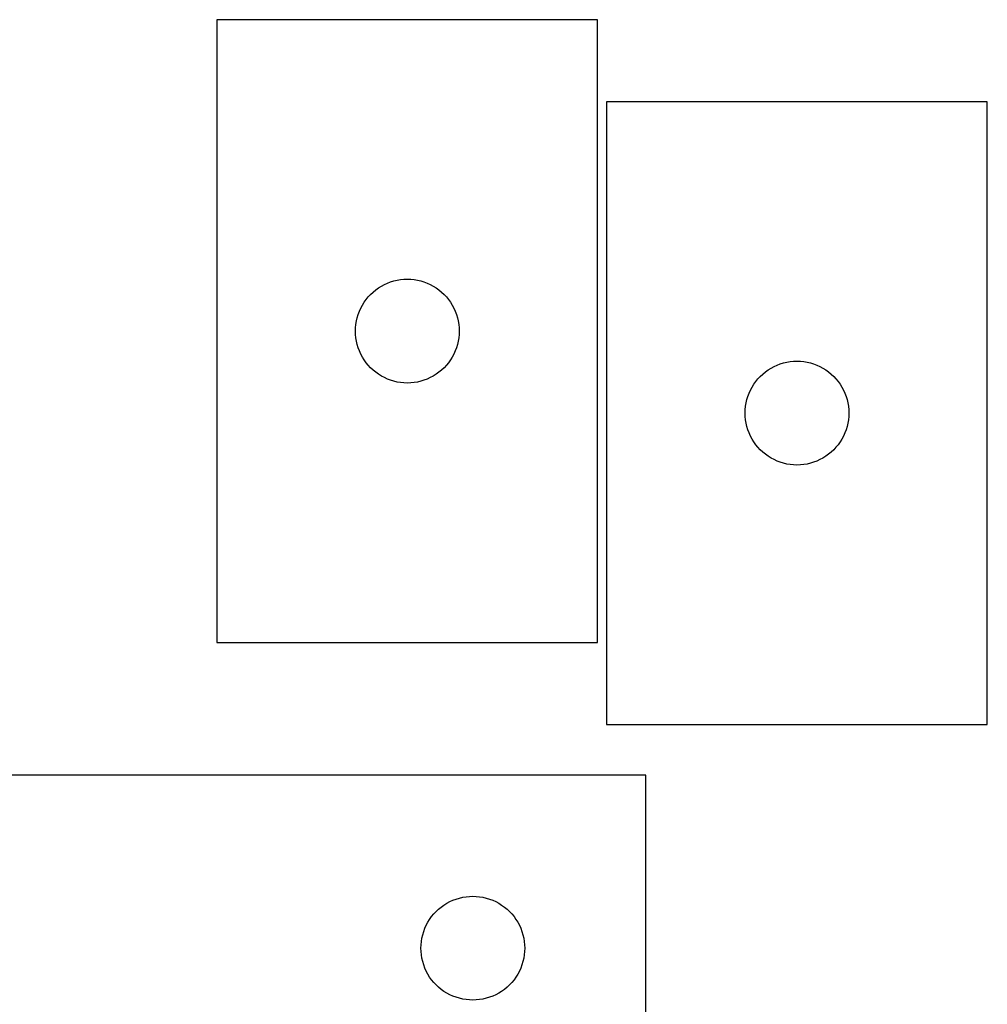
# Model space of a CAD drawing. Header units: millimetres. Extents: x 7 to 1243, y 7 to 1517.
# Tile 27 of 27: x 1060 to 1228, y 1346 to 1517. Entities that reach past the tile are written whole.
import ezdxf

# ---------------------------------------------------------------- set-up
doc = ezdxf.new("R2010")
doc.units = ezdxf.units.MM
doc.layers.add('CUT', color=7, linetype='CONTINUOUS', true_color=0x000000)

msp = doc.modelspace()

# ---------------------------------------------------------------- linework, layer by layer
at = {"layer": 'CUT'}
for p, q in [((1159.947485, 1516.56595), (1093.947485, 1516.56595)), ((1093.947485, 1516.56595), (1093.947485, 1408.56595)), ((1159.947485, 1408.56595), (1159.947485, 1516.56595)), ((1161.503667, 1502.348418), (1161.503667, 1394.348418)), ((1227.503667, 1502.348418), (1161.503667, 1502.348418)), ((1227.503667, 1394.348418), (1227.503667, 1502.348418)), ((1121.468632, 1469.70613), (1121.947353, 1470.049177)), ((1121.947353, 1470.049177), (1122.447485, 1470.360179)), ((1122.447485, 1470.360179), (1122.966887, 1470.637805)), ((1122.966887, 1470.637805), (1123.503334, 1470.880866)), ((1123.503334, 1470.880866), (1124.05453, 1471.088321)), ((1124.05453, 1471.088321), (1124.618114, 1471.259283)), ((1124.618114, 1471.259283), (1125.191672, 1471.393018)), ((1125.191672, 1471.393018), (1125.77275, 1471.488954)), ((1125.77275, 1471.488954), (1126.358857, 1471.54668)), ((1126.358857, 1471.54668), (1126.947485, 1471.56595)), ((1126.947485, 1471.56595), (1127.536113, 1471.54668)), ((1127.536113, 1471.54668), (1128.122221, 1471.488954)), ((1128.122221, 1471.488954), (1128.703298, 1471.393018)), ((1128.703298, 1471.393018), (1129.276857, 1471.259283)), ((1129.276857, 1471.259283), (1129.84044, 1471.088321)), ((1129.84044, 1471.088321), (1130.391636, 1470.880866)), ((1130.391636, 1470.880866), (1130.928083, 1470.637805)), ((1130.928083, 1470.637805), (1131.447485, 1470.360179)), ((1131.447485, 1470.360179), (1131.947617, 1470.049177)), ((1131.947617, 1470.049177), (1132.426338, 1469.70613)), ((1119.807305, 1468.044803), (1120.180927, 1468.500062)), ((1120.180927, 1468.500062), (1120.583524, 1468.929911)), ((1120.583524, 1468.929911), (1121.013373, 1469.332508)), ((1121.013373, 1469.332508), (1121.468632, 1469.70613)), ((1132.426338, 1469.70613), (1132.881598, 1469.332508)), ((1132.881598, 1469.332508), (1133.311446, 1468.929911)), ((1133.311446, 1468.929911), (1133.714044, 1468.500062)), ((1133.714044, 1468.500062), (1134.087665, 1468.044803)), ((1118.875631, 1466.546548), (1119.153257, 1467.06595)), ((1119.153257, 1467.06595), (1119.464259, 1467.566082)), ((1119.464259, 1467.566082), (1119.807305, 1468.044803)), ((1134.087665, 1468.044803), (1134.430712, 1467.566082)), ((1134.430712, 1467.566082), (1134.741714, 1467.06595)), ((1134.741714, 1467.06595), (1135.01934, 1466.546548)), ((1118.254153, 1464.895321), (1118.425114, 1465.458905)), ((1118.425114, 1465.458905), (1118.632569, 1466.010101)), ((1118.632569, 1466.010101), (1118.875631, 1466.546548)), ((1135.01934, 1466.546548), (1135.262401, 1466.010101)), ((1135.262401, 1466.010101), (1135.469856, 1465.458905)), ((1135.469856, 1465.458905), (1135.640818, 1464.895321)), ((1117.966755, 1463.154578), (1118.024482, 1463.740686)), ((1118.024482, 1463.740686), (1118.120418, 1464.321763)), ((1118.120418, 1464.321763), (1118.254153, 1464.895321)), ((1135.640818, 1464.895321), (1135.774553, 1464.321763)), ((1135.774553, 1464.321763), (1135.870489, 1463.740686)), ((1135.870489, 1463.740686), (1135.928216, 1463.154578)), ((1117.947485, 1462.56595), (1117.966755, 1463.154578)), ((1117.966755, 1461.977322), (1117.947485, 1462.56595)), ((1118.024482, 1461.391214), (1117.966755, 1461.977322)), ((1135.928216, 1461.977322), (1135.870489, 1461.391214)), ((1135.928216, 1463.154578), (1135.947485, 1462.56595)), ((1135.947485, 1462.56595), (1135.928216, 1461.977322)), ((1118.120418, 1460.810137), (1118.024482, 1461.391214)), ((1118.254153, 1460.236579), (1118.120418, 1460.810137)), ((1118.425114, 1459.672995), (1118.254153, 1460.236579)), ((1135.640818, 1460.236579), (1135.469856, 1459.672995)), ((1135.774553, 1460.810137), (1135.640818, 1460.236579)), ((1135.870489, 1461.391214), (1135.774553, 1460.810137)), ((1118.632569, 1459.121799), (1118.425114, 1459.672995)), ((1118.875631, 1458.585352), (1118.632569, 1459.121799)), ((1119.153257, 1458.06595), (1118.875631, 1458.585352)), ((1135.01934, 1458.585352), (1134.741714, 1458.06595)), ((1135.262401, 1459.121799), (1135.01934, 1458.585352)), ((1135.469856, 1459.672995), (1135.262401, 1459.121799)), ((1119.464259, 1457.565818), (1119.153257, 1458.06595)), ((1119.807305, 1457.087097), (1119.464259, 1457.565818)), ((1120.180927, 1456.631838), (1119.807305, 1457.087097)), ((1120.583524, 1456.201989), (1120.180927, 1456.631838)), ((1133.714044, 1456.631838), (1133.311446, 1456.201989)), ((1134.087665, 1457.087097), (1133.714044, 1456.631838)), ((1134.430712, 1457.565818), (1134.087665, 1457.087097)), ((1134.741714, 1458.06595), (1134.430712, 1457.565818)), ((1190.003667, 1456.142647), (1190.523069, 1456.420273)), ((1190.523069, 1456.420273), (1191.059516, 1456.663334)), ((1191.059516, 1456.663334), (1191.610712, 1456.870789)), ((1191.610712, 1456.870789), (1192.174296, 1457.04175)), ((1192.174296, 1457.04175), (1192.747854, 1457.175485)), ((1192.747854, 1457.175485), (1193.328932, 1457.271422)), ((1193.328932, 1457.271422), (1193.915039, 1457.329148)), ((1193.915039, 1457.329148), (1194.503667, 1457.348418)), ((1194.503667, 1457.348418), (1195.092295, 1457.329148)), ((1195.092295, 1457.329148), (1195.678403, 1457.271422)), ((1195.678403, 1457.271422), (1196.25948, 1457.175485)), ((1196.25948, 1457.175485), (1196.833039, 1457.04175)), ((1196.833039, 1457.04175), (1197.396622, 1456.870789)), ((1197.396622, 1456.870789), (1197.947818, 1456.663334)), ((1197.947818, 1456.663334), (1198.484265, 1456.420273)), ((1198.484265, 1456.420273), (1199.003667, 1456.142647)), ((1121.013373, 1455.799392), (1120.583524, 1456.201989)), ((1121.468632, 1455.42577), (1121.013373, 1455.799392)), ((1121.947353, 1455.082724), (1121.468632, 1455.42577)), ((1122.447485, 1454.771721), (1121.947353, 1455.082724)), ((1122.966887, 1454.494095), (1122.447485, 1454.771721)), ((1131.447485, 1454.771721), (1130.928083, 1454.494095)), ((1131.947617, 1455.082724), (1131.447485, 1454.771721)), ((1132.426338, 1455.42577), (1131.947617, 1455.082724)), ((1132.881598, 1455.799392), (1132.426338, 1455.42577)), ((1133.311446, 1456.201989), (1132.881598, 1455.799392)), ((1187.737109, 1454.28253), (1188.139706, 1454.712379)), ((1188.139706, 1454.712379), (1188.569555, 1455.114976)), ((1188.569555, 1455.114976), (1189.024814, 1455.488598)), ((1189.024814, 1455.488598), (1189.503535, 1455.831644)), ((1189.503535, 1455.831644), (1190.003667, 1456.142647)), ((1199.003667, 1456.142647), (1199.503799, 1455.831644)), ((1199.503799, 1455.831644), (1199.98252, 1455.488598)), ((1199.98252, 1455.488598), (1200.43778, 1455.114976)), ((1200.43778, 1455.114976), (1200.867628, 1454.712379)), ((1200.867628, 1454.712379), (1201.270225, 1454.28253)), ((1123.503334, 1454.251034), (1122.966887, 1454.494095)), ((1124.05453, 1454.043579), (1123.503334, 1454.251034)), ((1124.618114, 1453.872618), (1124.05453, 1454.043579)), ((1125.191672, 1453.738883), (1124.618114, 1453.872618)), ((1125.77275, 1453.642946), (1125.191672, 1453.738883)), ((1126.358857, 1453.58522), (1125.77275, 1453.642946)), ((1126.947485, 1453.56595), (1126.358857, 1453.58522)), ((1127.536113, 1453.58522), (1126.947485, 1453.56595)), ((1128.122221, 1453.642946), (1127.536113, 1453.58522)), ((1128.703298, 1453.738883), (1128.122221, 1453.642946)), ((1129.276857, 1453.872618), (1128.703298, 1453.738883)), ((1129.84044, 1454.043579), (1129.276857, 1453.872618)), ((1130.391636, 1454.251034), (1129.84044, 1454.043579)), ((1130.928083, 1454.494095), (1130.391636, 1454.251034)), ((1186.709439, 1452.848418), (1187.020441, 1453.34855)), ((1187.020441, 1453.34855), (1187.363487, 1453.827271)), ((1187.363487, 1453.827271), (1187.737109, 1454.28253)), ((1201.270225, 1454.28253), (1201.643847, 1453.827271)), ((1201.643847, 1453.827271), (1201.986894, 1453.34855)), ((1201.986894, 1453.34855), (1202.297896, 1452.848418)), ((1185.810335, 1450.677789), (1185.981296, 1451.241373)), ((1185.981296, 1451.241373), (1186.188751, 1451.792569)), ((1186.188751, 1451.792569), (1186.431813, 1452.329016)), ((1186.431813, 1452.329016), (1186.709439, 1452.848418)), ((1202.297896, 1452.848418), (1202.575522, 1452.329016)), ((1202.575522, 1452.329016), (1202.818583, 1451.792569)), ((1202.818583, 1451.792569), (1203.026038, 1451.241373)), ((1203.026038, 1451.241373), (1203.197, 1450.677789)), ((1185.580663, 1449.523154), (1185.6766, 1450.104231)), ((1185.6766, 1450.104231), (1185.810335, 1450.677789)), ((1203.197, 1450.677789), (1203.330735, 1450.104231)), ((1203.330735, 1450.104231), (1203.426671, 1449.523154)), ((1185.503667, 1448.348418), (1185.522937, 1448.937046)), ((1185.522937, 1447.75979), (1185.503667, 1448.348418)), ((1185.522937, 1448.937046), (1185.580663, 1449.523154)), ((1203.426671, 1449.523154), (1203.484398, 1448.937046)), ((1203.484398, 1448.937046), (1203.503667, 1448.348418)), ((1203.503667, 1448.348418), (1203.484398, 1447.75979)), ((1185.580663, 1447.173682), (1185.522937, 1447.75979)), ((1185.6766, 1446.592605), (1185.580663, 1447.173682)), ((1185.810335, 1446.019046), (1185.6766, 1446.592605)), ((1203.330735, 1446.592605), (1203.197, 1446.019046)), ((1203.426671, 1447.173682), (1203.330735, 1446.592605)), ((1203.484398, 1447.75979), (1203.426671, 1447.173682)), ((1185.981296, 1445.455463), (1185.810335, 1446.019046)), ((1186.188751, 1444.904267), (1185.981296, 1445.455463)), ((1186.431813, 1444.36782), (1186.188751, 1444.904267)), ((1202.818583, 1444.904267), (1202.575522, 1444.36782)), ((1203.026038, 1445.455463), (1202.818583, 1444.904267)), ((1203.197, 1446.019046), (1203.026038, 1445.455463)), ((1186.709439, 1443.848418), (1186.431813, 1444.36782)), ((1187.020441, 1443.348286), (1186.709439, 1443.848418)), ((1187.363487, 1442.869565), (1187.020441, 1443.348286)), ((1187.737109, 1442.414306), (1187.363487, 1442.869565)), ((1201.643847, 1442.869565), (1201.270225, 1442.414306)), ((1201.986894, 1443.348286), (1201.643847, 1442.869565)), ((1202.297896, 1443.848418), (1201.986894, 1443.348286)), ((1202.575522, 1444.36782), (1202.297896, 1443.848418)), ((1188.139706, 1441.984457), (1187.737109, 1442.414306)), ((1188.569555, 1441.58186), (1188.139706, 1441.984457)), ((1189.024814, 1441.208238), (1188.569555, 1441.58186)), ((1189.503535, 1440.865191), (1189.024814, 1441.208238)), ((1199.98252, 1441.208238), (1199.503799, 1440.865191)), ((1200.43778, 1441.58186), (1199.98252, 1441.208238)), ((1200.867628, 1441.984457), (1200.43778, 1441.58186)), ((1201.270225, 1442.414306), (1200.867628, 1441.984457)), ((1190.003667, 1440.554189), (1189.503535, 1440.865191)), ((1190.523069, 1440.276563), (1190.003667, 1440.554189)), ((1191.059516, 1440.033502), (1190.523069, 1440.276563)), ((1191.610712, 1439.826047), (1191.059516, 1440.033502)), ((1192.174296, 1439.655085), (1191.610712, 1439.826047)), ((1192.747854, 1439.52135), (1192.174296, 1439.655085)), ((1193.328932, 1439.425414), (1192.747854, 1439.52135)), ((1193.915039, 1439.367688), (1193.328932, 1439.425414)), ((1194.503667, 1439.348418), (1193.915039, 1439.367688)), ((1195.092295, 1439.367688), (1194.503667, 1439.348418)), ((1195.678403, 1439.425414), (1195.092295, 1439.367688)), ((1196.25948, 1439.52135), (1195.678403, 1439.425414)), ((1196.833039, 1439.655085), (1196.25948, 1439.52135)), ((1197.396622, 1439.826047), (1196.833039, 1439.655085)), ((1197.947818, 1440.033502), (1197.396622, 1439.826047)), ((1198.484265, 1440.276563), (1197.947818, 1440.033502)), ((1199.003667, 1440.554189), (1198.484265, 1440.276563)), ((1199.503799, 1440.865191), (1199.003667, 1440.554189)), ((1093.947485, 1408.56595), (1159.947485, 1408.56595)), ((1161.503667, 1394.348418), (1227.503667, 1394.348418)), ((1168.306667, 1385.564732), (988.306667, 1385.564732)), ((1168.306667, 1235.564732), (1168.306667, 1385.564732)), ((1135.413712, 1364.087103), (1135.977296, 1364.258065)), ((1135.977296, 1364.258065), (1136.550854, 1364.3918)), ((1136.550854, 1364.3918), (1137.131931, 1364.487736)), ((1137.131931, 1364.487736), (1137.718039, 1364.545462)), ((1137.718039, 1364.545462), (1138.306667, 1364.564732)), ((1138.306667, 1364.564732), (1138.895295, 1364.545462)), ((1138.895295, 1364.545462), (1139.481403, 1364.487736)), ((1139.481403, 1364.487736), (1140.06248, 1364.3918)), ((1140.06248, 1364.3918), (1140.636039, 1364.258065)), ((1140.636039, 1364.258065), (1141.199622, 1364.087103)), ((1132.372555, 1362.33129), (1132.827814, 1362.704912)), ((1132.827814, 1362.704912), (1133.306535, 1363.047959)), ((1133.306535, 1363.047959), (1133.806667, 1363.358961)), ((1133.806667, 1363.358961), (1134.326069, 1363.636587)), ((1134.326069, 1363.636587), (1134.862516, 1363.879648)), ((1134.862516, 1363.879648), (1135.413712, 1364.087103)), ((1141.199622, 1364.087103), (1141.750818, 1363.879648)), ((1141.750818, 1363.879648), (1142.287265, 1363.636587)), ((1142.287265, 1363.636587), (1142.806667, 1363.358961)), ((1142.806667, 1363.358961), (1143.306799, 1363.047959)), ((1143.306799, 1363.047959), (1143.78552, 1362.704912)), ((1143.78552, 1362.704912), (1144.240779, 1362.33129)), ((1130.823441, 1360.564864), (1131.166487, 1361.043585)), ((1131.166487, 1361.043585), (1131.540109, 1361.498845)), ((1131.540109, 1361.498845), (1131.942706, 1361.928693)), ((1131.942706, 1361.928693), (1132.372555, 1362.33129)), ((1144.240779, 1362.33129), (1144.670628, 1361.928693)), ((1144.670628, 1361.928693), (1145.073225, 1361.498845)), ((1145.073225, 1361.498845), (1145.446847, 1361.043585)), ((1145.446847, 1361.043585), (1145.789894, 1360.564864)), ((1129.991751, 1359.008883), (1130.234812, 1359.54533)), ((1130.234812, 1359.54533), (1130.512438, 1360.064732)), ((1130.512438, 1360.064732), (1130.823441, 1360.564864)), ((1145.789894, 1360.564864), (1146.100896, 1360.064732)), ((1146.100896, 1360.064732), (1146.378522, 1359.54533)), ((1146.378522, 1359.54533), (1146.621583, 1359.008883)), ((1129.4796, 1357.320545), (1129.613335, 1357.894104)), ((1129.613335, 1357.894104), (1129.784296, 1358.457687)), ((1129.784296, 1358.457687), (1129.991751, 1359.008883)), ((1146.621583, 1359.008883), (1146.829038, 1358.457687)), ((1146.829038, 1358.457687), (1147, 1357.894104)), ((1147, 1357.894104), (1147.133735, 1357.320545)), ((1129.306667, 1355.564732), (1129.325937, 1356.15336)), ((1129.325937, 1356.15336), (1129.383663, 1356.739468)), ((1129.383663, 1356.739468), (1129.4796, 1357.320545)), ((1147.133735, 1357.320545), (1147.229671, 1356.739468)), ((1147.229671, 1356.739468), (1147.287397, 1356.15336)), ((1147.287397, 1356.15336), (1147.306667, 1355.564732)), ((1129.325937, 1354.976104), (1129.306667, 1355.564732)), ((1129.383663, 1354.389996), (1129.325937, 1354.976104)), ((1129.4796, 1353.808919), (1129.383663, 1354.389996)), ((1147.229671, 1354.389996), (1147.133735, 1353.808919)), ((1147.287397, 1354.976104), (1147.229671, 1354.389996)), ((1147.306667, 1355.564732), (1147.287397, 1354.976104)), ((1129.613335, 1353.235361), (1129.4796, 1353.808919)), ((1129.784296, 1352.671777), (1129.613335, 1353.235361)), ((1129.991751, 1352.120581), (1129.784296, 1352.671777)), ((1146.829038, 1352.671777), (1146.621583, 1352.120581)), ((1147, 1353.235361), (1146.829038, 1352.671777)), ((1147.133735, 1353.808919), (1147, 1353.235361)), ((1130.234812, 1351.584134), (1129.991751, 1352.120581)), ((1130.512438, 1351.064732), (1130.234812, 1351.584134)), ((1130.823441, 1350.5646), (1130.512438, 1351.064732)), ((1131.166487, 1350.085879), (1130.823441, 1350.5646)), ((1145.789894, 1350.5646), (1145.446847, 1350.085879)), ((1146.100896, 1351.064732), (1145.789894, 1350.5646)), ((1146.378522, 1351.584134), (1146.100896, 1351.064732)), ((1146.621583, 1352.120581), (1146.378522, 1351.584134)), ((1131.540109, 1349.63062), (1131.166487, 1350.085879)), ((1131.942706, 1349.200771), (1131.540109, 1349.63062)), ((1132.372555, 1348.798174), (1131.942706, 1349.200771)), ((1132.827814, 1348.424552), (1132.372555, 1348.798174)), ((1144.240779, 1348.798174), (1143.78552, 1348.424552)), ((1144.670628, 1349.200771), (1144.240779, 1348.798174)), ((1145.073225, 1349.63062), (1144.670628, 1349.200771)), ((1145.446847, 1350.085879), (1145.073225, 1349.63062)), ((1133.306535, 1348.081506), (1132.827814, 1348.424552)), ((1133.806667, 1347.770504), (1133.306535, 1348.081506)), ((1134.326069, 1347.492877), (1133.806667, 1347.770504)), ((1134.862516, 1347.249816), (1134.326069, 1347.492877)), ((1135.413712, 1347.042361), (1134.862516, 1347.249816)), ((1141.750818, 1347.249816), (1141.199622, 1347.042361)), ((1142.287265, 1347.492877), (1141.750818, 1347.249816)), ((1142.806667, 1347.770504), (1142.287265, 1347.492877)), ((1143.306799, 1348.081506), (1142.806667, 1347.770504)), ((1143.78552, 1348.424552), (1143.306799, 1348.081506)), ((1135.977296, 1346.8714), (1135.413712, 1347.042361)), ((1136.550854, 1346.737665), (1135.977296, 1346.8714)), ((1137.131931, 1346.641728), (1136.550854, 1346.737665)), ((1137.718039, 1346.584002), (1137.131931, 1346.641728)), ((1138.306667, 1346.564732), (1137.718039, 1346.584002)), ((1138.895295, 1346.584002), (1138.306667, 1346.564732)), ((1139.481403, 1346.641728), (1138.895295, 1346.584002)), ((1140.06248, 1346.737665), (1139.481403, 1346.641728)), ((1140.636039, 1346.8714), (1140.06248, 1346.737665)), ((1141.199622, 1347.042361), (1140.636039, 1346.8714))]:
    msp.add_line(p, q, dxfattribs=at)

doc.saveas('drawing.dxf')
